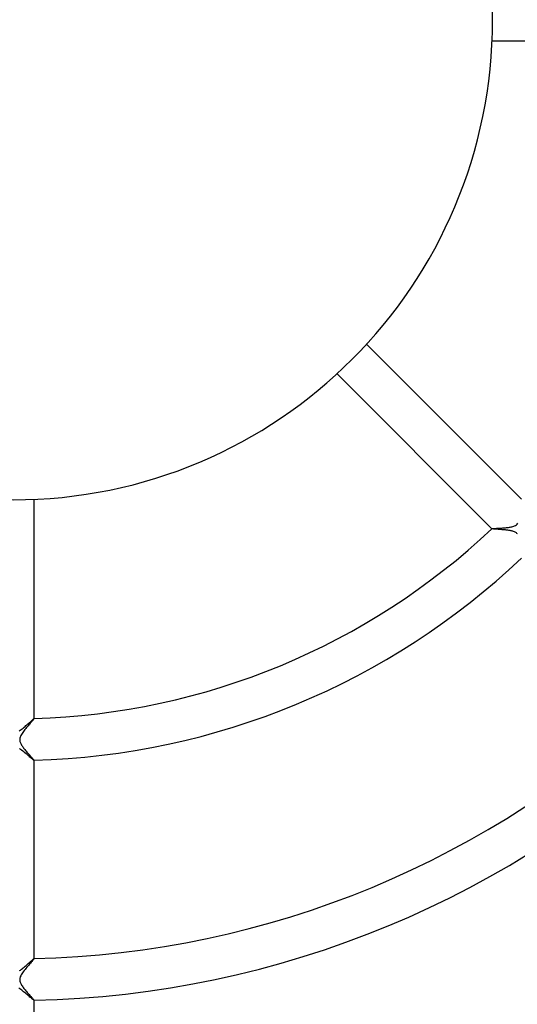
# Model space of a CAD drawing. Header units: millimetres. Extents: x -430 to 430, y -430 to 430.
# Tile 60 of 116: x 1 to 48, y -94 to 0. Entities that reach past the tile are written whole.
import ezdxf

# ---------------------------------------------------------------- set-up
doc = ezdxf.new("R2010")
doc.units = ezdxf.units.MM
doc.layers.add('HIDDEN', color=7, linetype='Continuous')
doc.layers.add('THICK', color=7, linetype='Continuous')

msp = doc.modelspace()

# ---------------------------------------------------------------- linework, layer by layer
at = {"layer": 'HIDDEN'}
for p, q in [((45.941, -48.769), (45.943, -48.771)), ((45.942, -48.769), (45.942, -48.768)), ((45.942, -48.768), (45.943, -48.768)), ((45.942, -48.77), (45.942, -48.769)), ((45.942, -48.769), (45.942, -48.769)), ((45.943, -48.771), (45.942, -48.77)), ((45.942, -48.77), (45.942, -48.77)), ((45.948, -48.774), (45.943, -48.771)), ((45.96, -48.777), (45.948, -48.774)), ((45.976, -48.781), (45.96, -48.777)), ((45.998, -48.784), (45.976, -48.781)), ((46.025, -48.788), (45.998, -48.784)), ((46.056, -48.791), (46.025, -48.788)), ((46.092, -48.795), (46.056, -48.791)), ((46.132, -48.799), (46.092, -48.795)), ((46.176, -48.803), (46.132, -48.799)), ((46.224, -48.807), (46.176, -48.803)), ((46.275, -48.811), (46.224, -48.807)), ((46.33, -48.815), (46.275, -48.811)), ((46.387, -48.82), (46.33, -48.815)), ((46.447, -48.824), (46.387, -48.82)), ((46.51, -48.829), (46.447, -48.824)), ((46.575, -48.834), (46.51, -48.829)), ((46.643, -48.839), (46.575, -48.834)), ((46.712, -48.844), (46.643, -48.839)), ((46.784, -48.85), (46.712, -48.844)), ((46.857, -48.856), (46.784, -48.85)), ((46.931, -48.862), (46.857, -48.856)), ((47.007, -48.869), (46.931, -48.862)), ((47.084, -48.876), (47.007, -48.869)), ((47.161, -48.884), (47.084, -48.876)), ((47.24, -48.892), (47.161, -48.884)), ((47.319, -48.9), (47.24, -48.892)), ((47.396, -48.91), (47.319, -48.9)), ((47.473, -48.92), (47.396, -48.91)), ((47.549, -48.93), (47.473, -48.92)), ((47.622, -48.942), (47.549, -48.93)), ((47.694, -48.955), (47.622, -48.942)), ((47.764, -48.968), (47.694, -48.955)), ((47.831, -48.983), (47.764, -48.968)), ((47.895, -48.999), (47.831, -48.983)), ((47.958, -49.017), (47.895, -48.999)), ((48.024, -49.038), (47.958, -49.017)), ((48.09, -49.064), (48.024, -49.038)), ((48.156, -49.095), (48.09, -49.064)), ((48.221, -49.131), (48.156, -49.095)), ((48.281, -49.172), (48.221, -49.131)), ((48.336, -49.219), (48.281, -49.172)), ((48.386, -49.273), (48.336, -49.219)), ((1.983, -67.003), (1.962, -67.031)), ((1.996, -66.984), (1.983, -67.003)), ((2, -66.973), (1.996, -66.984)), ((1.997, -66.97), (1.998, -66.97)), ((1.998, -66.97), (1.999, -66.97)), ((1.999, -66.97), (1.999, -66.971)), ((1.999, -66.971), (2, -66.971)), ((2, -66.973), (2, -66.97)), ((2, -66.971), (2, -66.972)), ((2, -66.972), (2, -66.973)), ((1.201, -67.935), (1.124, -68.03)), ((1.278, -67.841), (1.201, -67.935)), ((1.354, -67.75), (1.278, -67.841)), ((1.428, -67.662), (1.354, -67.75)), ((1.5, -67.578), (1.428, -67.662)), ((1.569, -67.497), (1.5, -67.578)), ((1.635, -67.42), (1.569, -67.497)), ((1.697, -67.348), (1.635, -67.42)), ((1.755, -67.28), (1.697, -67.348)), ((1.809, -67.218), (1.755, -67.28)), ((1.857, -67.161), (1.809, -67.218)), ((1.899, -67.11), (1.857, -67.161)), ((1.934, -67.067), (1.899, -67.11)), ((1.962, -67.031), (1.934, -67.067)), ((0.644, -68.834), (0.631, -68.902)), ((0.665, -68.761), (0.644, -68.834)), ((0.696, -68.681), (0.665, -68.761)), ((0.737, -68.594), (0.696, -68.681)), ((0.787, -68.503), (0.737, -68.594)), ((0.844, -68.411), (0.787, -68.503)), ((0.908, -68.317), (0.844, -68.411)), ((0.976, -68.222), (0.908, -68.317)), ((1.049, -68.126), (0.976, -68.222)), ((1.124, -68.03), (1.049, -68.126)), ((0.631, -68.902), (0.625, -68.969)), ((0.625, -68.969), (0.626, -69.036)), ((0.626, -69.036), (0.633, -69.104)), ((0.633, -69.104), (0.647, -69.17)), ((0.647, -69.17), (0.667, -69.236)), ((0.667, -69.236), (0.692, -69.302)), ((0.692, -69.302), (0.722, -69.369)), ((0.722, -69.369), (0.758, -69.437)), ((0.758, -69.437), (0.799, -69.506)), ((0.799, -69.506), (0.843, -69.577)), ((0.843, -69.577), (0.893, -69.649)), ((0.893, -69.649), (0.946, -69.723)), ((0.946, -69.723), (1.002, -69.798)), ((1.002, -69.798), (1.061, -69.873)), ((1.061, -69.873), (1.122, -69.949)), ((1.122, -69.949), (1.185, -70.026)), ((1.185, -70.026), (1.25, -70.102)), ((1.25, -70.102), (1.314, -70.177)), ((1.314, -70.177), (1.377, -70.25)), ((1.377, -70.25), (1.439, -70.321)), ((1.439, -70.321), (1.5, -70.39)), ((1.5, -70.39), (1.559, -70.456)), ((1.559, -70.456), (1.616, -70.519)), ((1.616, -70.519), (1.67, -70.58)), ((1.67, -70.58), (1.722, -70.637)), ((1.722, -70.637), (1.77, -70.691)), ((1.77, -70.691), (1.814, -70.741)), ((1.814, -70.741), (1.855, -70.787)), ((1.855, -70.787), (1.892, -70.829)), ((1.892, -70.829), (1.924, -70.866)), ((1.924, -70.866), (1.95, -70.898)), ((1.95, -70.898), (1.972, -70.925)), ((1.972, -70.925), (1.987, -70.946)), ((1.987, -70.946), (1.997, -70.961)), ((1.997, -70.961), (2, -70.969)), ((1.998, -70.972), (1.997, -70.972)), ((1.999, -70.972), (1.998, -70.972)), ((2, -70.971), (1.999, -70.971)), ((1.999, -70.971), (1.999, -70.972)), ((2, -70.972), (2, -70.969)), ((2, -70.969), (2, -70.97)), ((2, -70.97), (2, -70.971)), ((1.488, -90.596), (1.401, -90.698)), ((1.572, -90.499), (1.488, -90.596)), ((1.651, -90.407), (1.572, -90.499)), ((1.725, -90.322), (1.651, -90.407)), ((1.792, -90.243), (1.725, -90.322)), ((1.852, -90.173), (1.792, -90.243)), ((1.903, -90.112), (1.852, -90.173)), ((1.944, -90.062), (1.903, -90.112)), ((1.975, -90.022), (1.944, -90.062)), ((1.994, -89.995), (1.975, -90.022)), ((2, -89.98), (1.994, -89.995)), ((1.997, -89.978), (1.998, -89.978)), ((1.998, -89.978), (1.999, -89.978)), ((1.999, -89.978), (1.999, -89.978)), ((1.999, -89.978), (2, -89.979)), ((2, -89.98), (2, -89.978)), ((2, -89.979), (2, -89.98)), ((2, -89.98), (2, -89.98)), ((0.766, -91.542), (0.717, -91.636)), ((0.825, -91.443), (0.766, -91.542)), ((0.893, -91.34), (0.825, -91.443)), ((0.968, -91.235), (0.893, -91.34)), ((1.049, -91.128), (0.968, -91.235)), ((1.134, -91.02), (1.049, -91.128)), ((1.222, -90.912), (1.134, -91.02)), ((1.311, -90.804), (1.222, -90.912)), ((1.401, -90.698), (1.311, -90.804)), ((0.629, -91.919), (0.625, -91.978)), ((0.625, -91.978), (0.626, -92.037)), ((0.626, -92.037), (0.632, -92.096)), ((0.639, -91.86), (0.629, -91.919)), ((0.632, -92.096), (0.644, -92.158)), ((0.655, -91.795), (0.639, -91.86)), ((0.644, -92.158), (0.662, -92.224)), ((0.681, -91.72), (0.655, -91.795)), ((0.662, -92.224), (0.688, -92.293)), ((0.717, -91.636), (0.681, -91.72)), ((0.688, -92.293), (0.721, -92.366)), ((0.721, -92.366), (0.76, -92.441)), ((0.76, -92.441), (0.804, -92.517)), ((0.804, -92.517), (0.854, -92.595)), ((0.854, -92.595), (0.908, -92.673)), ((0.908, -92.673), (0.965, -92.751)), ((0.965, -92.751), (1.026, -92.83)), ((1.026, -92.83), (1.088, -92.909)), ((1.088, -92.909), (1.152, -92.988)), ((1.152, -92.988), (1.217, -93.066)), ((1.217, -93.066), (1.282, -93.143)), ((1.282, -93.143), (1.347, -93.219)), ((1.347, -93.219), (1.411, -93.293)), ((1.411, -93.293), (1.474, -93.364)), ((1.474, -93.364), (1.536, -93.434)), ((1.536, -93.434), (1.595, -93.501)), ((1.595, -93.501), (1.652, -93.565)), ((1.652, -93.565), (1.707, -93.626)), ((1.707, -93.626), (1.758, -93.683)), ((1.758, -93.683), (1.805, -93.736)), ((1.805, -93.736), (1.848, -93.785)), ((1.848, -93.785), (1.886, -93.829)), ((1.886, -93.829), (1.92, -93.868)), ((1.92, -93.868), (1.948, -93.902)), ((1.948, -93.902), (1.971, -93.93)), ((1.971, -93.93), (1.987, -93.952)), ((1.987, -93.952), (1.997, -93.967)), ((1.997, -93.967), (2, -93.976)), ((1.998, -93.979), (1.997, -93.979)), ((1.999, -93.978), (1.998, -93.979)), ((2, -93.978), (1.999, -93.978)), ((1.999, -93.978), (1.999, -93.978)), ((2, -93.979), (2, -93.976)), ((2, -93.976), (2, -93.977)), ((2, -93.977), (2, -93.978))]:
    msp.add_line(p, q, dxfattribs=at)
at = {"layer": 'THICK'}
for p, q in [((45.957, -2), (66.97, -2)), ((48.769, -45.941), (33.91, -31.082)), ((31.082, -33.91), (45.941, -48.769)), ((2, -66.97), (2, -45.957)), ((45.943, -48.768), (45.95, -48.764)), ((45.95, -48.764), (45.965, -48.761)), ((45.965, -48.761), (45.988, -48.757)), ((45.988, -48.757), (46.017, -48.754)), ((46.017, -48.754), (46.053, -48.751)), ((46.053, -48.751), (46.096, -48.748)), ((46.096, -48.748), (46.145, -48.744)), ((46.145, -48.744), (46.2, -48.741)), ((46.2, -48.741), (46.26, -48.738)), ((46.26, -48.738), (46.324, -48.734)), ((46.324, -48.734), (46.393, -48.731)), ((46.393, -48.731), (46.466, -48.727)), ((46.466, -48.727), (46.543, -48.723)), ((46.543, -48.723), (46.623, -48.719)), ((46.623, -48.719), (46.707, -48.714)), ((46.707, -48.714), (46.793, -48.709)), ((46.793, -48.709), (46.882, -48.704)), ((46.882, -48.704), (46.973, -48.698)), ((46.973, -48.698), (47.066, -48.691)), ((47.066, -48.691), (47.16, -48.684)), ((47.16, -48.684), (47.254, -48.675)), ((47.254, -48.675), (47.348, -48.666)), ((47.348, -48.666), (47.44, -48.656)), ((47.44, -48.656), (47.53, -48.645)), ((47.53, -48.645), (47.618, -48.632)), ((47.618, -48.632), (47.703, -48.618)), ((47.703, -48.618), (47.785, -48.603)), ((47.785, -48.603), (47.864, -48.585)), ((47.864, -48.585), (47.944, -48.565)), ((47.944, -48.565), (48.031, -48.537)), ((48.031, -48.537), (48.12, -48.502)), ((48.12, -48.502), (48.208, -48.457)), ((48.208, -48.457), (48.29, -48.401)), ((48.29, -48.401), (48.365, -48.332)), ((48.365, -48.332), (48.429, -48.252)), ((1.929, -67.018), (1.962, -66.992)), ((1.962, -66.992), (1.985, -66.976)), ((1.985, -66.976), (1.997, -66.97)), ((0.761, -68.027), (0.854, -67.955)), ((0.854, -67.955), (0.948, -67.879)), ((0.948, -67.879), (1.042, -67.802)), ((1.042, -67.802), (1.135, -67.723)), ((1.135, -67.723), (1.226, -67.644)), ((1.226, -67.644), (1.316, -67.565)), ((1.316, -67.565), (1.403, -67.488)), ((1.403, -67.488), (1.487, -67.412)), ((1.487, -67.412), (1.568, -67.34)), ((1.568, -67.34), (1.644, -67.271)), ((1.644, -67.271), (1.714, -67.207)), ((1.714, -67.207), (1.779, -67.149)), ((1.779, -67.149), (1.837, -67.098)), ((1.837, -67.098), (1.887, -67.054)), ((1.887, -67.054), (1.929, -67.018)), ((0.577, -68.157), (0.669, -68.095)), ((0.669, -68.095), (0.761, -68.027)), ((0.701, -69.921), (0.596, -69.85)), ((0.807, -69.999), (0.701, -69.921)), ((0.915, -70.081), (0.807, -69.999)), ((1.023, -70.167), (0.915, -70.081)), ((1.13, -70.255), (1.023, -70.167)), ((1.235, -70.342), (1.13, -70.255)), ((1.336, -70.427), (1.235, -70.342)), ((1.432, -70.509), (1.336, -70.427)), ((1.523, -70.586), (1.432, -70.509)), ((1.608, -70.659), (1.523, -70.586)), ((1.687, -70.727), (1.608, -70.659)), ((1.759, -70.788), (1.687, -70.727)), ((1.823, -70.841), (1.759, -70.788)), ((1.878, -70.887), (1.823, -70.841)), ((1.924, -70.924), (1.878, -70.887)), ((1.96, -70.95), (1.924, -70.924)), ((1.984, -70.967), (1.96, -70.95)), ((1.997, -70.972), (1.984, -70.967)), ((2, -89.978), (2, -70.972)), ((1.235, -90.639), (1.319, -90.566)), ((1.319, -90.566), (1.401, -90.493)), ((1.401, -90.493), (1.48, -90.423)), ((1.48, -90.423), (1.555, -90.356)), ((1.555, -90.356), (1.626, -90.292)), ((1.626, -90.292), (1.693, -90.232)), ((1.693, -90.232), (1.755, -90.177)), ((1.755, -90.177), (1.811, -90.128)), ((1.811, -90.128), (1.86, -90.084)), ((1.86, -90.084), (1.904, -90.047)), ((1.904, -90.047), (1.939, -90.017)), ((1.939, -90.017), (1.967, -89.996)), ((1.967, -89.996), (1.987, -89.982)), ((1.987, -89.982), (1.997, -89.978)), ((0.614, -91.133), (0.702, -91.072)), ((0.702, -91.072), (0.79, -91.006)), ((0.79, -91.006), (0.88, -90.936)), ((0.88, -90.936), (0.97, -90.863)), ((0.97, -90.863), (1.06, -90.788)), ((1.06, -90.788), (1.148, -90.714)), ((1.148, -90.714), (1.235, -90.639)), ((0.631, -92.873), (0.541, -92.816)), ((0.721, -92.937), (0.631, -92.873)), ((0.813, -93.004), (0.721, -92.937)), ((0.906, -93.076), (0.813, -93.004)), ((1, -93.15), (0.906, -93.076)), ((1.093, -93.226), (1, -93.15)), ((1.186, -93.303), (1.093, -93.226)), ((1.276, -93.379), (1.186, -93.303)), ((1.364, -93.454), (1.276, -93.379)), ((1.448, -93.526), (1.364, -93.454)), ((1.528, -93.594), (1.448, -93.526)), ((1.603, -93.66), (1.528, -93.594)), ((1.674, -93.721), (1.603, -93.66)), ((1.74, -93.777), (1.674, -93.721)), ((1.799, -93.827), (1.74, -93.777)), ((1.852, -93.871), (1.799, -93.827)), ((1.898, -93.909), (1.852, -93.871)), ((1.936, -93.939), (1.898, -93.909)), ((1.965, -93.961), (1.936, -93.939)), ((1.986, -93.974), (1.965, -93.961)), ((1.997, -93.979), (1.986, -93.974)), ((2, -112.982), (2, -93.979))]:
    msp.add_line(p, q, dxfattribs=at)
for radius, start, end in [(46, 0, 180.00002), (373, 179.99998, 0), (365, 179.99998, 0), (357, 179.99998, 0), (349, 179.99998, 0), (341, 179.99998, 0), (333, 179.99998, 0), (325, 179.99998, 0), (317, 179.99998, 0), (309, 179.99998, 0), (301, 179.99998, 0), (293, 179.99998, 0), (285, 179.99998, 0), (277, 179.99998, 0), (269, 179.99998, 0), (261, 179.99998, 0), (253, 179.99998, 0), (245, 179.99998, 0), (237, 179.99998, 0), (230, 179.99998, 0), (46, 180.00002, 0), (67, 271.70841, 313.29156), (71, 271.61215, 313.38782), (90, 271.27176, 313.72827), (94, 271.21761, 313.78236), (113, 271.01289, 313.98713), (117, 270.97823, 314.02174)]:
    msp.add_arc((0, 0), radius, start, end, dxfattribs=at)

doc.saveas('drawing.dxf')
